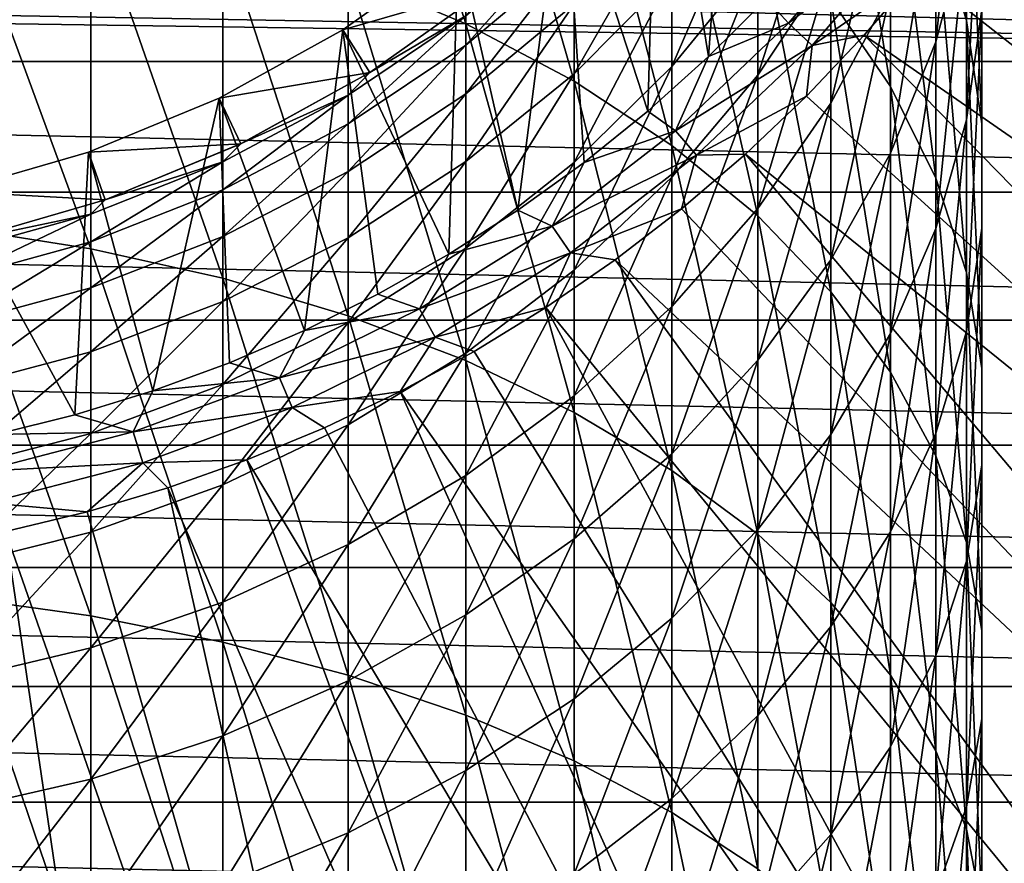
# Model space of a CAD drawing. Header units: metres. Extents: x -109 to 109, y -342 to 116.
# Tile 163 of 213: x -73 to -63, y 65 to 73. Entities that reach past the tile are written whole.
import ezdxf

# ---------------------------------------------------------------- set-up
doc = ezdxf.new("R2010")
doc.units = ezdxf.units.M
doc.layers.add('solid_505140_SW0001', color=7, linetype='CONTINUOUS')

msp = doc.modelspace()

# ---------------------------------------------------------------- linework, layer by layer
at = {"layer": 'solid_505140_SW0001'}
for points in [[(-66.226303, 72.749229, -248), (-65.916206, 76.949707, -248), (-66.727341, 75.806534, -248)], [(-66.226303, 72.749229, -248), (-65.653786, 73.321503, -248), (-65.916206, 76.949707, -248)], [(-68.632736, 73.074051, -1.697865), (-68.632736, 76.216667, -4.39801), (-69.797798, 76.753525, -3.818546)], [(-69.797798, 73.566055, -1.079865), (-68.632736, 73.074051, -1.697865), (-69.797798, 76.753525, -3.818546)], [(-63.671257, 73.107491, -12.938473), (-63.671257, 75.409157, -15.609625), (-63.97385, 76.483429, -14.751868)], [(-63.97385, 74.114586, -12.00276), (-63.671257, 73.107491, -12.938473), (-63.97385, 76.483429, -14.751868)], [(-67.559906, 72.50647, -2.410791), (-67.559906, 75.597343, -5.06648), (-68.632736, 76.216667, -4.39801)], [(-68.632736, 73.074051, -1.697865), (-67.559906, 72.50647, -2.410791), (-68.632736, 76.216667, -4.39801)], [(-64.423302, 72.4533, -8.460037), (-64.423302, 75.091812, -11.0948), (-65.014343, 76.02771, -10.22524)], [(-65.014343, 73.321533, -7.522904), (-64.423302, 72.4533, -8.460037), (-65.014343, 76.02771, -10.22524)], [(-66.829002, 72.208778, -248), (-66.727341, 75.806534, -248), (-67.661324, 74.761406, -248)], [(-66.829002, 72.208778, -248), (-66.226303, 72.749229, -248), (-66.727341, 75.806534, -248)], [(-63.97385, 72.894943, -21.591791), (-63.97385, 74.549896, -24.222797), (-63.671257, 75.74012, -23.534912)], [(-63.671257, 74.030373, -20.816799), (-63.97385, 72.894943, -21.591791), (-63.671257, 75.74012, -23.534912)], [(-66.591896, 71.869972, -3.210284), (-66.591896, 74.902824, -5.81612), (-67.559906, 75.597343, -5.06648)], [(-67.559906, 72.50647, -2.410791), (-66.591896, 71.869972, -3.210284), (-67.559906, 75.597343, -5.06648)], [(-63.519066, 72.082329, -13.89097), (-63.519066, 74.315613, -16.482765), (-63.671257, 75.409157, -15.609625)], [(-63.671257, 73.107491, -12.938473), (-63.519066, 72.082329, -13.89097), (-63.671257, 75.409157, -15.609625)], [(-63.671257, 72.122086, -18.234198), (-63.671257, 74.030373, -20.816799), (-63.519066, 75.186165, -20.027905)], [(-63.519066, 73.21563, -17.361055), (-63.671257, 72.122086, -18.234198), (-63.519066, 75.186165, -20.027905)], [(-63.97385, 71.54673, -9.438554), (-63.97385, 74.114586, -12.00276), (-64.423302, 75.091812, -11.0948)], [(-64.423302, 72.4533, -8.460037), (-63.97385, 71.54673, -9.438554), (-64.423302, 75.091812, -11.0948)], [(-51.356319, 67.002838, -253.347092), (-63.16473, 74.93998, -248.168854), (-63.636238, 74.253929, -248.168854)], [(-65.740044, 71.17202, -4.086971), (-65.740044, 74.141243, -6.63814), (-66.591896, 74.902824, -5.81612)], [(-66.591896, 71.869972, -3.210284), (-65.740044, 71.17202, -4.086971), (-66.591896, 74.902824, -5.81612)], [(-68.117752, 71.229637, -248), (-67.661324, 74.761406, -248), (-68.706581, 73.827301, -248)], [(-68.117752, 71.229637, -248), (-67.460106, 71.701744, -248), (-67.661324, 74.761406, -248)], [(-67.460106, 71.701744, -248), (-66.829002, 72.208778, -248), (-67.661324, 74.761406, -248)], [(-65.740044, 72.564522, -28.627897), (-65.740044, 73.694069, -31.214474), (-65.014343, 74.816689, -30.773493)], [(-65.014343, 73.651001, -28.104174), (-65.740044, 72.564522, -28.627897), (-65.014343, 74.816689, -30.773493)], [(-65.014343, 72.28891, -25.529533), (-65.014343, 73.651001, -28.104174), (-64.423302, 74.801796, -27.549452)], [(-64.423302, 73.394981, -24.89028), (-65.014343, 72.28891, -25.529533), (-64.423302, 74.801796, -27.549452)], [(-66.591896, 72.651062, -31.624184), (-66.591896, 73.556236, -34.208839), (-65.740044, 74.626968, -33.8783)], [(-65.740044, 73.694069, -31.214474), (-66.591896, 72.651062, -31.624184), (-65.740044, 74.626968, -33.8783)], [(-64.423302, 71.793198, -22.343796), (-64.423302, 73.394981, -24.89028), (-63.97385, 74.549896, -24.222797)], [(-63.97385, 72.894943, -21.591791), (-64.423302, 71.793198, -22.343796), (-63.97385, 74.549896, -24.222797)], [(-72.349083, 70.846695, 2.38855), (-72.349083, 74.301231, -0.156427), (-73.705383, 74.535782, 0.138185)], [(-73.705383, 71.058548, 2.699882), (-72.349083, 70.846695, 2.38855), (-73.705383, 74.535782, 0.138185)], [(-71.041443, 70.553589, 1.957807), (-71.041443, 73.976723, -0.564037), (-72.349083, 74.301231, -0.156427)], [(-72.349083, 70.846695, 2.38855), (-71.041443, 70.553589, 1.957807), (-72.349083, 74.301231, -0.156427)], [(-67.559906, 72.579781, -34.510273), (-67.559906, 73.269257, -37.081512), (-66.591896, 74.265526, -36.853962)], [(-66.591896, 73.556236, -34.208839), (-67.559906, 72.579781, -34.510273), (-66.591896, 74.265526, -36.853962)], [(-65.433945, 73.080933, -248.018936), (-64.426521, 74.254433, -248.018936), (-65.653786, 73.321503, -248)], [(-64.172699, 74.057961, -248.075546), (-64.426521, 74.254433, -248.018936), (-65.433945, 73.080933, -248.018936)], [(-52.945313, 64.815773, -253.347092), (-63.636238, 74.253929, -248.168854), (-64.142998, 73.593506, -248.168854)], [(-52.945313, 64.815773, -253.347092), (-51.356319, 67.002838, -253.347092), (-63.636238, 74.253929, -248.168854)], [(-63.519066, 71.051117, -14.849084), (-63.519066, 73.21563, -17.361055), (-63.519066, 74.315613, -16.482765)], [(-63.519066, 72.082329, -13.89097), (-63.519066, 71.051117, -14.849084), (-63.519066, 74.315613, -16.482765)], [(-68.632736, 72.86338, -39.833004), (-68.632736, 73.1539, -42.410542), (-67.559906, 74.062622, -42.342445)], [(-67.559906, 73.764465, -39.697121), (-68.632736, 72.86338, -39.833004), (-67.559906, 74.062622, -42.342445)], [(-65.014343, 70.420784, -5.030574), (-65.014343, 73.321533, -7.522904), (-65.740044, 74.141243, -6.63814)], [(-65.740044, 71.17202, -4.086971), (-65.014343, 70.420784, -5.030574), (-65.740044, 74.141243, -6.63814)], [(-65.201302, 72.859787, -248.075546), (-64.172699, 74.057961, -248.075546), (-65.433945, 73.080933, -248.018936)], [(-65.201302, 72.859787, -248.075546), (-64.142998, 73.593506, -248.168854), (-64.172699, 74.057961, -248.075546)], [(-63.671257, 70.61245, -10.446981), (-63.671257, 73.107491, -12.938473), (-63.97385, 74.114586, -12.00276)], [(-63.97385, 71.54673, -9.438554), (-63.671257, 70.61245, -10.446981), (-63.97385, 74.114586, -12.00276)], [(-47.455353, 72.699448, -259), (-72.916481, 73.754372, -259), (-46.995686, 74.013107, -259)], [(-69.797798, 70.182655, 1.412704), (-69.797798, 73.566055, -1.079865), (-71.041443, 73.976723, -0.564037)], [(-71.041443, 70.553589, 1.957807), (-69.797798, 70.182655, 1.412704), (-71.041443, 73.976723, -0.564037)], [(-63.97385, 71.047813, -19.091953), (-63.97385, 72.894943, -21.591791), (-63.671257, 74.030373, -20.816799)], [(-63.671257, 72.122086, -18.234198), (-63.97385, 71.047813, -19.091953), (-63.671257, 74.030373, -20.816799)], [(-69.849777, 73.016167, -248), (-68.706581, 73.827301, -248), (-68.39534, 73.435623, -247.49971)], [(-68.800011, 70.793823, -248), (-68.706581, 73.827301, -248), (-69.849777, 73.016167, -248)], [(-68.800011, 70.793823, -248), (-68.117752, 71.229637, -248), (-68.706581, 73.827301, -248)], [(-68.632736, 72.380867, -37.28442), (-68.632736, 72.86338, -39.833004), (-67.559906, 73.764465, -39.697121)], [(-67.559906, 73.269257, -37.081512), (-68.632736, 72.380867, -37.28442), (-67.559906, 73.764465, -39.697121)], [(-47.455353, 72.699448, -259), (-74.083763, 73.404915, -259), (-72.916481, 73.754372, -259)], [(-66.591896, 71.555084, -29.114481), (-66.591896, 72.651062, -31.624184), (-65.740044, 73.694069, -31.214474)], [(-65.740044, 72.564522, -28.627897), (-66.591896, 71.555084, -29.114481), (-65.740044, 73.694069, -31.214474)], [(-68.632736, 69.738258, 0.759631), (-68.632736, 73.074051, -1.697865), (-69.797798, 73.566055, -1.079865)], [(-69.797798, 70.182655, 1.412704), (-68.632736, 69.738258, 0.759631), (-69.797798, 73.566055, -1.079865)], [(-65.740044, 71.244652, -26.133062), (-65.740044, 72.564522, -28.627897), (-65.014343, 73.651001, -28.104174)], [(-65.014343, 72.28891, -25.529533), (-65.740044, 71.244652, -26.133062), (-65.014343, 73.651001, -28.104174)], [(-65.201302, 72.859787, -248.075546), (-64.683632, 72.960503, -248.168854), (-64.142998, 73.593506, -248.168854)], [(-52.945313, 64.815773, -253.347092), (-64.142998, 73.593506, -248.168854), (-64.683632, 72.960503, -248.168854)], [(-67.559906, 71.699898, -31.997816), (-67.559906, 72.579781, -34.510273), (-66.591896, 73.556236, -34.208839)], [(-66.591896, 72.651062, -31.624184), (-67.559906, 71.699898, -31.997816), (-66.591896, 73.556236, -34.208839)], [(-47.455353, 72.699448, -259), (-75.283592, 73.193352, -259), (-74.083763, 73.404915, -259)], [(-69.849777, 73.016167, -248), (-68.39534, 73.435623, -247.49971), (-69.583672, 72.592529, -247.49971)], [(-69.58358, 72.592583, -45), (-69.583672, 72.592529, -247.49971), (-68.39534, 73.435623, -247.49971)], [(-68.39463, 73.436188, -45), (-69.58358, 72.592583, -45), (-68.39534, 73.435623, -247.49971)], [(-68.632736, 73.1539, -42.410542), (-69.58358, 72.592583, -45), (-68.39463, 73.436188, -45)], [(-65.014343, 70.738037, -23.063997), (-65.014343, 72.28891, -25.529533), (-64.423302, 73.394981, -24.89028)], [(-64.423302, 71.793198, -22.343796), (-65.014343, 70.738037, -23.063997), (-64.423302, 73.394981, -24.89028)], [(-65.433945, 73.080933, -248.018936), (-65.653786, 73.321503, -248), (-66.226303, 72.749229, -248)], [(-64.423302, 69.625092, -6.030029), (-64.423302, 72.4533, -8.460037), (-65.014343, 73.321533, -7.522904)], [(-65.014343, 70.420784, -5.030574), (-64.423302, 69.625092, -6.030029), (-65.014343, 73.321533, -7.522904)], [(-47.455353, 72.699448, -259), (-76.5, 73.122498, -259), (-75.283592, 73.193352, -259)], [(-68.632736, 71.709061, -34.779072), (-68.632736, 72.380867, -37.28442), (-67.559906, 73.269257, -37.081512)], [(-67.559906, 72.579781, -34.510273), (-68.632736, 71.709061, -34.779072), (-67.559906, 73.269257, -37.081512)], [(-63.671257, 70.025955, -15.80158), (-63.671257, 72.122086, -18.234198), (-63.519066, 73.21563, -17.361055)], [(-63.519066, 71.051117, -14.849084), (-63.671257, 70.025955, -15.80158), (-63.519066, 73.21563, -17.361055)], [(-47.455353, 72.699448, -259), (-105.544647, 72.699448, -259), (-76.5, 73.122498, -259)], [(-68.632736, 73.1539, -42.410542), (-69.797798, 72.366173, -42.469574), (-69.58358, 72.592583, -45)], [(-69.797798, 72.082283, -39.950798), (-69.797798, 72.366173, -42.469574), (-68.632736, 73.1539, -42.410542)], [(-68.632736, 72.86338, -39.833004), (-69.797798, 72.082283, -39.950798), (-68.632736, 73.1539, -42.410542)], [(-66.554916, 72.015366, -248.018936), (-65.433945, 73.080933, -248.018936), (-66.226303, 72.749229, -248)], [(-65.201302, 72.859787, -248.075546), (-65.433945, 73.080933, -248.018936), (-66.554916, 72.015366, -248.018936)], [(-63.519066, 69.661415, -11.473496), (-63.519066, 72.082329, -13.89097), (-63.671257, 73.107491, -12.938473)], [(-63.671257, 70.61245, -10.446981), (-63.519066, 69.661415, -11.473496), (-63.671257, 73.107491, -12.938473)], [(-71.076523, 72.338165, -248), (-69.849777, 73.016167, -248), (-69.583672, 72.592529, -247.49971)], [(-70.229973, 70.03627, -248), (-69.849777, 73.016167, -248), (-71.076523, 72.338165, -248)], [(-70.229973, 70.03627, -248), (-69.504807, 70.395638, -248), (-69.849777, 73.016167, -248)], [(-69.504807, 70.395638, -248), (-68.800011, 70.793823, -248), (-69.849777, 73.016167, -248)], [(-67.559906, 69.225601, 0.006246), (-67.559906, 72.50647, -2.410791), (-68.632736, 73.074051, -1.697865)], [(-68.632736, 69.738258, 0.759631), (-67.559906, 69.225601, 0.006246), (-68.632736, 73.074051, -1.697865)], [(-54.723965, 62.779942, -253.347092), (-64.683632, 72.960503, -248.168854), (-65.256653, 72.356667, -248.168854)], [(-65.201302, 72.859787, -248.075546), (-65.256653, 72.356667, -248.168854), (-64.683632, 72.960503, -248.168854)], [(-54.723965, 62.779942, -253.347092), (-52.945313, 64.815773, -253.347092), (-64.683632, 72.960503, -248.168854)], [(-64.423302, 70.005402, -19.924267), (-64.423302, 71.793198, -22.343796), (-63.97385, 72.894943, -21.591791)], [(-63.97385, 71.047813, -19.091953), (-64.423302, 70.005402, -19.924267), (-63.97385, 72.894943, -21.591791)], [(-69.797798, 71.610764, -37.460312), (-69.797798, 72.082283, -39.950798), (-68.632736, 72.86338, -39.833004)], [(-68.632736, 72.380867, -37.28442), (-69.797798, 71.610764, -37.460312), (-68.632736, 72.86338, -39.833004)], [(-66.34584, 71.77182, -248.075546), (-65.201302, 72.859787, -248.075546), (-66.554916, 72.015366, -248.018936)], [(-66.34584, 71.77182, -248.075546), (-65.256653, 72.356667, -248.168854), (-65.201302, 72.859787, -248.075546)], [(-47.973667, 71.407349, -259), (-105.026329, 71.407349, -259), (-105.544647, 72.699448, -259)], [(-47.973667, 71.407349, -259), (-105.544647, 72.699448, -259), (-47.455353, 72.699448, -259)], [(-66.554916, 72.015366, -248.018936), (-66.226303, 72.749229, -248), (-66.829002, 72.208778, -248)], [(-71.076523, 72.338165, -248), (-69.583672, 72.592529, -247.49971), (-70.860275, 71.887039, -247.49971)], [(-70.859512, 71.887405, -45), (-70.860275, 71.887039, -247.49971), (-69.583672, 72.592529, -247.49971)], [(-69.58358, 72.592583, -45), (-70.859512, 71.887405, -45), (-69.583672, 72.592529, -247.49971)], [(-69.797798, 72.366173, -42.469574), (-70.859512, 71.887405, -45), (-69.58358, 72.592583, -45)], [(-67.559906, 70.634537, -29.55822), (-67.559906, 71.699898, -31.997816), (-66.591896, 72.651062, -31.624184)], [(-66.591896, 71.555084, -29.114481), (-67.559906, 70.634537, -29.55822), (-66.591896, 72.651062, -31.624184)], [(-68.632736, 70.851723, -32.330994), (-68.632736, 71.709061, -34.779072), (-67.559906, 72.579781, -34.510273)], [(-67.559906, 71.699898, -31.997816), (-68.632736, 70.851723, -32.330994), (-67.559906, 72.579781, -34.510273)], [(-66.591896, 68.650688, -0.83862), (-66.591896, 71.869972, -3.210284), (-67.559906, 72.50647, -2.410791)], [(-67.559906, 69.225601, 0.006246), (-66.591896, 68.650688, -0.83862), (-67.559906, 72.50647, -2.410791)], [(-66.591896, 70.274445, -26.693794), (-66.591896, 71.555084, -29.114481), (-65.740044, 72.564522, -28.627897)], [(-65.740044, 71.244652, -26.133062), (-66.591896, 70.274445, -26.693794), (-65.740044, 72.564522, -28.627897)], [(-63.97385, 68.794258, -7.07362), (-63.97385, 71.54673, -9.438554), (-64.423302, 72.4533, -8.460037)], [(-64.423302, 69.625092, -6.030029), (-63.97385, 68.794258, -7.07362), (-64.423302, 72.4533, -8.460037)], [(-72.37162, 71.801712, -248), (-71.076523, 72.338165, -248), (-70.860275, 71.887039, -247.49971)], [(-71.733215, 69.437874, -248), (-71.076523, 72.338165, -248), (-72.37162, 71.801712, -248)], [(-71.733215, 69.437874, -248), (-70.973412, 69.716736, -248), (-71.076523, 72.338165, -248)], [(-70.973412, 69.716736, -248), (-70.229973, 70.03627, -248), (-71.076523, 72.338165, -248)], [(-69.797798, 72.366173, -42.469574), (-71.041443, 71.708679, -42.518848), (-70.859512, 71.887405, -45)], [(-71.041443, 71.430313, -40.049114), (-71.041443, 71.708679, -42.518848), (-69.797798, 72.366173, -42.469574)], [(-69.797798, 72.082283, -39.950798), (-71.041443, 71.430313, -40.049114), (-69.797798, 72.366173, -42.469574)], [(-69.797798, 70.954277, -35.012077), (-69.797798, 71.610764, -37.460312), (-68.632736, 72.380867, -37.28442)], [(-68.632736, 71.709061, -34.779072), (-69.797798, 70.954277, -35.012077), (-68.632736, 72.380867, -37.28442)], [(-66.34584, 71.77182, -248.075546), (-65.860497, 71.783646, -248.168854), (-65.256653, 72.356667, -248.168854)], [(-54.723965, 62.779942, -253.347092), (-65.256653, 72.356667, -248.168854), (-65.860497, 71.783646, -248.168854)], [(-66.554916, 72.015366, -248.018936), (-66.829002, 72.208778, -248), (-67.460106, 71.701744, -248)], [(-65.740044, 69.741852, -23.743952), (-65.740044, 71.244652, -26.133062), (-65.014343, 72.28891, -25.529533)], [(-65.014343, 70.738037, -23.063997), (-65.740044, 69.741852, -23.743952), (-65.014343, 72.28891, -25.529533)], [(-63.97385, 69.01886, -16.737293), (-63.97385, 71.047813, -19.091953), (-63.671257, 72.122086, -18.234198)], [(-63.671257, 70.025955, -15.80158), (-63.97385, 69.01886, -16.737293), (-63.671257, 72.122086, -18.234198)], [(-71.041443, 70.967979, -37.607124), (-71.041443, 71.430313, -40.049114), (-69.797798, 72.082283, -39.950798)], [(-69.797798, 71.610764, -37.460312), (-71.041443, 70.967979, -37.607124), (-69.797798, 72.082283, -39.950798)], [(-67.777939, 71.068672, -248.018936), (-66.554916, 72.015366, -248.018936), (-67.460106, 71.701744, -248)], [(-66.34584, 71.77182, -248.075546), (-66.554916, 72.015366, -248.018936), (-67.777939, 71.068672, -248.018936)], [(-63.519066, 68.704765, -12.506064), (-63.519066, 71.051117, -14.849084), (-63.519066, 72.082329, -13.89097)], [(-63.519066, 69.661415, -11.473496), (-63.519066, 68.704765, -12.506064), (-63.519066, 72.082329, -13.89097)], [(-72.37162, 71.801712, -248), (-70.860275, 71.887039, -247.49971), (-72.206497, 71.329475, -247.49971)], [(-72.206375, 71.329514, -45), (-72.206497, 71.329475, -247.49971), (-70.860275, 71.887039, -247.49971)], [(-70.859512, 71.887405, -45), (-72.206375, 71.329514, -45), (-70.860275, 71.887039, -247.49971)], [(-71.041443, 71.708679, -42.518848), (-72.206375, 71.329514, -45), (-70.859512, 71.887405, -45)], [(-65.740044, 68.020271, -1.765061), (-65.740044, 71.17202, -4.086971), (-66.591896, 71.869972, -3.210284)], [(-66.591896, 68.650688, -0.83862), (-65.740044, 68.020271, -1.765061), (-66.591896, 71.869972, -3.210284)], [(-73.71859, 71.413666, -248), (-72.37162, 71.801712, -248), (-72.206497, 71.329475, -247.49971)], [(-72.507446, 69.200432, -248), (-72.37162, 71.801712, -248), (-73.71859, 71.413666, -248)], [(-72.507446, 69.200432, -248), (-71.733215, 69.437874, -248), (-72.37162, 71.801712, -248)], [(-67.594574, 70.805229, -248.075546), (-66.34584, 71.77182, -248.075546), (-67.777939, 71.068672, -248.018936)], [(-67.594574, 70.805229, -248.075546), (-66.493492, 71.243011, -248.168854), (-66.34584, 71.77182, -248.075546)], [(-56.677925, 60.91177, -253.347092), (-65.860497, 71.783646, -248.168854), (-66.493492, 71.243011, -248.168854)], [(-66.34584, 71.77182, -248.075546), (-66.493492, 71.243011, -248.168854), (-65.860497, 71.783646, -248.168854)], [(-56.677925, 60.91177, -253.347092), (-54.723965, 62.779942, -253.347092), (-65.860497, 71.783646, -248.168854)], [(-65.014343, 69.00708, -20.721382), (-65.014343, 70.738037, -23.063997), (-64.423302, 71.793198, -22.343796)], [(-64.423302, 70.005402, -19.924267), (-65.014343, 69.00708, -20.721382), (-64.423302, 71.793198, -22.343796)], [(-71.041443, 71.708679, -42.518848), (-72.349083, 71.189125, -42.557781), (-72.206375, 71.329514, -45)], [(-72.349083, 70.915131, -40.126804), (-72.349083, 71.189125, -42.557781), (-71.041443, 71.708679, -42.518848)], [(-71.041443, 71.430313, -40.049114), (-72.349083, 70.915131, -40.126804), (-71.041443, 71.708679, -42.518848)], [(-69.797798, 70.116478, -32.619808), (-69.797798, 70.954277, -35.012077), (-68.632736, 71.709061, -34.779072)], [(-68.632736, 70.851723, -32.330994), (-69.797798, 70.116478, -32.619808), (-68.632736, 71.709061, -34.779072)], [(-68.632736, 69.81366, -29.953911), (-68.632736, 70.851723, -32.330994), (-67.559906, 71.699898, -31.997816)], [(-67.559906, 70.634537, -29.55822), (-68.632736, 69.81366, -29.953911), (-67.559906, 71.699898, -31.997816)], [(-67.777939, 71.068672, -248.018936), (-67.460106, 71.701744, -248), (-68.117752, 71.229637, -248)], [(-71.041443, 70.324272, -35.206562), (-71.041443, 70.967979, -37.607124), (-69.797798, 71.610764, -37.460312)], [(-69.797798, 70.954277, -35.012077), (-71.041443, 70.324272, -35.206562), (-69.797798, 71.610764, -37.460312)], [(-67.559906, 69.389664, -27.205151), (-67.559906, 70.634537, -29.55822), (-66.591896, 71.555084, -29.114481)], [(-66.591896, 70.274445, -26.693794), (-67.559906, 69.389664, -27.205151), (-66.591896, 71.555084, -29.114481)], [(-63.671257, 67.938034, -8.14911), (-63.671257, 70.61245, -10.446981), (-63.97385, 71.54673, -9.438554)], [(-63.97385, 68.794258, -7.07362), (-63.671257, 67.938034, -8.14911), (-63.97385, 71.54673, -9.438554)], [(-72.349083, 70.460052, -37.723137), (-72.349083, 70.915131, -40.126804), (-71.041443, 71.430313, -40.049114)], [(-71.041443, 70.967979, -37.607124), (-72.349083, 70.460052, -37.723137), (-71.041443, 71.430313, -40.049114)], [(-48.54948, 70.139618, -259), (-104.450523, 70.139618, -259), (-105.026329, 71.407349, -259)], [(-48.54948, 70.139618, -259), (-105.026329, 71.407349, -259), (-47.973667, 71.407349, -259)], [(-73.71859, 71.413666, -248), (-72.206497, 71.329475, -247.49971), (-73.607765, 70.925812, -247.49971)], [(-73.293739, 69.005219, -248), (-72.507446, 69.200432, -248), (-73.71859, 71.413666, -248)], [(-73.607231, 70.925934, -45), (-73.607765, 70.925812, -247.49971), (-72.206497, 71.329475, -247.49971)], [(-72.206375, 71.329514, -45), (-73.607231, 70.925934, -45), (-72.206497, 71.329475, -247.49971)], [(-72.349083, 71.189125, -42.557781), (-73.607231, 70.925934, -45), (-72.206375, 71.329514, -45)], [(-67.777939, 71.068672, -248.018936), (-68.117752, 71.229637, -248), (-68.800011, 70.793823, -248)], [(-67.594574, 70.805229, -248.075546), (-67.153923, 70.736244, -248.168854), (-66.493492, 71.243011, -248.168854)], [(-56.677925, 60.91177, -253.347092), (-66.493492, 71.243011, -248.168854), (-67.153923, 70.736244, -248.168854)], [(-66.591896, 68.816307, -24.375687), (-66.591896, 70.274445, -26.693794), (-65.740044, 71.244652, -26.133062)], [(-65.740044, 69.741852, -23.743952), (-66.591896, 68.816307, -24.375687), (-65.740044, 71.244652, -26.133062)], [(-72.349083, 71.189125, -42.557781), (-73.705383, 70.813606, -42.585922), (-73.607231, 70.925934, -45)], [(-73.705383, 70.542763, -40.182961), (-73.705383, 70.813606, -42.585922), (-72.349083, 71.189125, -42.557781)], [(-72.349083, 70.915131, -40.126804), (-73.705383, 70.542763, -40.182961), (-72.349083, 71.189125, -42.557781)], [(-65.014343, 67.341728, -2.762216), (-65.014343, 70.420784, -5.030574), (-65.740044, 71.17202, -4.086971)], [(-65.740044, 68.020271, -1.765061), (-65.014343, 67.341728, -2.762216), (-65.740044, 71.17202, -4.086971)], [(-72.349083, 67.211464, 4.667981), (-72.349083, 70.846695, 2.38855), (-73.705383, 71.058548, 2.699882)], [(-73.705383, 67.399429, 4.994288), (-72.349083, 67.211464, 4.667981), (-73.705383, 71.058548, 2.699882)], [(-69.090462, 70.250572, -248.018936), (-67.777939, 71.068672, -248.018936), (-68.800011, 70.793823, -248)], [(-67.594574, 70.805229, -248.075546), (-67.777939, 71.068672, -248.018936), (-69.090462, 70.250572, -248.018936)], [(-64.423302, 68.041626, -17.645252), (-64.423302, 70.005402, -19.924267), (-63.97385, 71.047813, -19.091953)], [(-63.97385, 69.01886, -16.737293), (-64.423302, 68.041626, -17.645252), (-63.97385, 71.047813, -19.091953)], [(-63.671257, 67.753731, -13.532579), (-63.671257, 70.025955, -15.80158), (-63.519066, 71.051117, -14.849084)], [(-63.519066, 68.704765, -12.506064), (-63.671257, 67.753731, -13.532579), (-63.519066, 71.051117, -14.849084)], [(-72.349083, 69.826447, -35.360245), (-72.349083, 70.460052, -37.723137), (-71.041443, 70.967979, -37.607124)], [(-71.041443, 70.324272, -35.206562), (-72.349083, 69.826447, -35.360245), (-71.041443, 70.967979, -37.607124)], [(-71.041443, 69.502792, -32.860878), (-71.041443, 70.324272, -35.206562), (-69.797798, 70.954277, -35.012077)], [(-69.797798, 70.116478, -32.619808), (-71.041443, 69.502792, -32.860878), (-69.797798, 70.954277, -35.012077)], [(-73.705383, 70.092934, -37.806988), (-73.705383, 70.542763, -40.182961), (-72.349083, 70.915131, -40.126804)], [(-72.349083, 70.460052, -37.723137), (-73.705383, 70.092934, -37.806988), (-72.349083, 70.915131, -40.126804)], [(-71.041443, 66.951393, 4.216519), (-71.041443, 70.553589, 1.957807), (-72.349083, 70.846695, 2.38855)], [(-72.349083, 67.211464, 4.667981), (-71.041443, 66.951393, 4.216519), (-72.349083, 70.846695, 2.38855)], [(-69.797798, 69.102081, -30.296917), (-69.797798, 70.116478, -32.619808), (-68.632736, 70.851723, -32.330994)], [(-68.632736, 69.81366, -29.953911), (-69.797798, 69.102081, -30.296917), (-68.632736, 70.851723, -32.330994)], [(-69.090462, 70.250572, -248.018936), (-68.800011, 70.793823, -248), (-69.504807, 70.395638, -248)], [(-68.934692, 69.969925, -248.075546), (-67.594574, 70.805229, -248.075546), (-69.090462, 70.250572, -248.018936)], [(-68.934692, 69.969925, -248.075546), (-67.839966, 70.26474, -248.168854), (-67.594574, 70.805229, -248.075546)], [(-67.594574, 70.805229, -248.075546), (-67.839966, 70.26474, -248.168854), (-67.153923, 70.736244, -248.168854)], [(-58.791473, 59.226273, -253.347092), (-67.153923, 70.736244, -248.168854), (-67.839966, 70.26474, -248.168854)], [(-58.791473, 59.226273, -253.347092), (-56.677925, 60.91177, -253.347092), (-67.153923, 70.736244, -248.168854)], [(-65.740044, 68.064545, -21.473951), (-65.740044, 69.741852, -23.743952), (-65.014343, 70.738037, -23.063997)], [(-65.014343, 69.00708, -20.721382), (-65.740044, 68.064545, -21.473951), (-65.014343, 70.738037, -23.063997)], [(-69.797798, 66.622284, 3.645196), (-69.797798, 70.182655, 1.412704), (-71.041443, 70.553589, 1.957807)], [(-71.041443, 66.951393, 4.216519), (-69.797798, 66.622284, 3.645196), (-71.041443, 70.553589, 1.957807)], [(-68.632736, 68.600685, -27.661139), (-68.632736, 69.81366, -29.953911), (-67.559906, 70.634537, -29.55822)], [(-67.559906, 69.389664, -27.205151), (-68.632736, 68.600685, -27.661139), (-67.559906, 70.634537, -29.55822)], [(-63.519066, 67.066444, -9.243892), (-63.519066, 69.661415, -11.473496), (-63.671257, 70.61245, -10.446981)], [(-63.671257, 67.938034, -8.14911), (-63.519066, 67.066444, -9.243892), (-63.671257, 70.61245, -10.446981)], [(-73.705383, 69.466621, -35.471321), (-73.705383, 70.092934, -37.806988), (-72.349083, 70.460052, -37.723137)], [(-72.349083, 69.826447, -35.360245), (-73.705383, 69.466621, -35.471321), (-72.349083, 70.460052, -37.723137)], [(-69.090462, 70.250572, -248.018936), (-69.504807, 70.395638, -248), (-70.229973, 70.03627, -248)], [(-64.423302, 66.623032, -3.818393), (-64.423302, 69.625092, -6.030029), (-65.014343, 70.420784, -5.030574)], [(-65.014343, 67.341728, -2.762216), (-64.423302, 66.623032, -3.818393), (-65.014343, 70.420784, -5.030574)], [(-72.349083, 69.017853, -33.051369), (-72.349083, 69.826447, -35.360245), (-71.041443, 70.324272, -35.206562)], [(-71.041443, 69.502792, -32.860878), (-72.349083, 69.017853, -33.051369), (-71.041443, 70.324272, -35.206562)], [(-70.479019, 69.569458, -248.018936), (-69.090462, 70.250572, -248.018936), (-70.229973, 70.03627, -248)], [(-68.934692, 69.969925, -248.075546), (-69.090462, 70.250572, -248.018936), (-70.479019, 69.569458, -248.018936)], [(-68.934692, 69.969925, -248.075546), (-68.549744, 69.829781, -248.168854), (-67.839966, 70.26474, -248.168854)], [(-61.047607, 57.737011, -253.347092), (-67.839966, 70.26474, -248.168854), (-68.549744, 69.829781, -248.168854)], [(-61.047607, 57.737011, -253.347092), (-58.791473, 59.226273, -253.347092), (-67.839966, 70.26474, -248.168854)], [(-67.559906, 67.97226, -24.951797), (-67.559906, 69.389664, -27.205151), (-66.591896, 70.274445, -26.693794)], [(-66.591896, 68.816307, -24.375687), (-67.559906, 67.97226, -24.951797), (-66.591896, 70.274445, -26.693794)], [(-68.632736, 66.227982, 2.96071), (-68.632736, 69.738258, 0.759631), (-69.797798, 70.182655, 1.412704)], [(-69.797798, 66.622284, 3.645196), (-68.632736, 66.227982, 2.96071), (-69.797798, 70.182655, 1.412704)], [(-49.181351, 68.899498, -259), (-103.818649, 68.899498, -259), (-104.450523, 70.139618, -259)], [(-49.181351, 68.899498, -259), (-104.450523, 70.139618, -259), (-48.54948, 70.139618, -259)], [(-71.041443, 68.508148, -30.583214), (-71.041443, 69.502792, -32.860878), (-69.797798, 70.116478, -32.619808)], [(-69.797798, 69.102081, -30.296917), (-71.041443, 68.508148, -30.583214), (-69.797798, 70.116478, -32.619808)], [(-70.479019, 69.569458, -248.018936), (-70.229973, 70.03627, -248), (-70.973412, 69.716736, -248)], [(-70.35244, 69.274483, -248.075546), (-68.934692, 69.969925, -248.075546), (-70.479019, 69.569458, -248.018936)], [(-70.35244, 69.274483, -248.075546), (-69.281319, 69.432571, -248.168854), (-68.934692, 69.969925, -248.075546)], [(-68.934692, 69.969925, -248.075546), (-69.281319, 69.432571, -248.168854), (-68.549744, 69.829781, -248.168854)], [(-65.014343, 67.105728, -18.514812), (-65.014343, 69.00708, -20.721382), (-64.423302, 70.005402, -19.924267)], [(-64.423302, 68.041626, -17.645252), (-65.014343, 67.105728, -18.514812), (-64.423302, 70.005402, -19.924267)], [(-63.97385, 66.819443, -14.541007), (-63.97385, 69.01886, -16.737293), (-63.671257, 70.025955, -15.80158)], [(-63.671257, 67.753731, -13.532579), (-63.97385, 66.819443, -14.541007), (-63.671257, 70.025955, -15.80158)], [(-73.705383, 68.667351, -33.189053), (-73.705383, 69.466621, -35.471321), (-72.349083, 69.826447, -35.360245)], [(-72.349083, 69.017853, -33.051369), (-73.705383, 68.667351, -33.189053), (-72.349083, 69.826447, -35.360245)], [(-69.797798, 67.916763, -28.056412), (-69.797798, 69.102081, -30.296917), (-68.632736, 69.81366, -29.953911)], [(-68.632736, 68.600685, -27.661139), (-69.797798, 67.916763, -28.056412), (-68.632736, 69.81366, -29.953911)], [(-61.047607, 57.737011, -253.347092), (-68.549744, 69.829781, -248.168854), (-69.281319, 69.432571, -248.168854)], [(-70.479019, 69.569458, -248.018936), (-70.973412, 69.716736, -248), (-71.733215, 69.437874, -248)], [(-67.559906, 65.773117, 2.171086), (-67.559906, 69.225601, 0.006246), (-68.632736, 69.738258, 0.759631)], [(-68.632736, 66.227982, 2.96071), (-67.559906, 65.773117, 2.171086), (-68.632736, 69.738258, 0.759631)], [(-66.591896, 67.18885, -22.173151), (-66.591896, 68.816307, -24.375687), (-65.740044, 69.741852, -23.743952)], [(-65.740044, 68.064545, -21.473951), (-66.591896, 67.18885, -22.173151), (-65.740044, 69.741852, -23.743952)], [(-63.519066, 66.18972, -10.345128), (-63.519066, 68.704765, -12.506064), (-63.519066, 69.661415, -11.473496)], [(-63.519066, 67.066444, -9.243892), (-63.519066, 66.18972, -10.345128), (-63.519066, 69.661415, -11.473496)], [(-71.929359, 69.03231, -248.018936), (-70.479019, 69.569458, -248.018936), (-71.733215, 69.437874, -248)], [(-70.35244, 69.274483, -248.075546), (-70.479019, 69.569458, -248.018936), (-71.929359, 69.03231, -248.018936)], [(-63.97385, 65.872589, -4.921209), (-63.97385, 68.794258, -7.07362), (-64.423302, 69.625092, -6.030029)], [(-64.423302, 66.623032, -3.818393), (-63.97385, 65.872589, -4.921209), (-64.423302, 69.625092, -6.030029)], [(-72.349083, 68.038818, -30.809448), (-72.349083, 69.017853, -33.051369), (-71.041443, 69.502792, -32.860878)], [(-71.041443, 68.508148, -30.583214), (-72.349083, 68.038818, -30.809448), (-71.041443, 69.502792, -32.860878)], [(-71.929359, 69.03231, -248.018936), (-71.733215, 69.437874, -248), (-72.507446, 69.200432, -248)], [(-70.35244, 69.274483, -248.075546), (-70.032684, 69.074188, -248.168854), (-69.281319, 69.432571, -248.168854)], [(-63.428158, 56.455986, -253.347092), (-69.281319, 69.432571, -248.168854), (-70.032684, 69.074188, -248.168854)], [(-63.428158, 56.455986, -253.347092), (-61.047607, 57.737011, -253.347092), (-69.281319, 69.432571, -248.168854)], [(-68.632736, 67.219604, -25.465527), (-68.632736, 68.600685, -27.661139), (-67.559906, 69.389664, -27.205151)], [(-67.559906, 67.97226, -24.951797), (-68.632736, 67.219604, -25.465527), (-67.559906, 69.389664, -27.205151)], [(-71.833267, 68.726044, -248.075546), (-70.35244, 69.274483, -248.075546), (-71.929359, 69.03231, -248.018936)], [(-71.833267, 68.726044, -248.075546), (-70.801773, 68.755623, -248.168854), (-70.35244, 69.274483, -248.075546)], [(-70.35244, 69.274483, -248.075546), (-70.801773, 68.755623, -248.168854), (-70.032684, 69.074188, -248.168854)], [(-71.929359, 69.03231, -248.018936), (-72.507446, 69.200432, -248), (-73.293739, 69.005219, -248)], [(-66.591896, 65.263016, 1.285581), (-66.591896, 68.650688, -0.83862), (-67.559906, 69.225601, 0.006246)], [(-67.559906, 65.773117, 2.171086), (-66.591896, 65.263016, 1.285581), (-67.559906, 69.225601, 0.006246)], [(-71.041443, 67.345909, -28.386337), (-71.041443, 68.508148, -30.583214), (-69.797798, 69.102081, -30.296917)], [(-69.797798, 67.916763, -28.056412), (-71.041443, 67.345909, -28.386337), (-69.797798, 69.102081, -30.296917)], [(-73.705383, 67.699593, -30.972965), (-73.705383, 68.667351, -33.189053), (-72.349083, 69.017853, -33.051369)], [(-72.349083, 68.038818, -30.809448), (-73.705383, 67.699593, -30.972965), (-72.349083, 69.017853, -33.051369)], [(-73.426598, 68.644646, -248.018936), (-71.929359, 69.03231, -248.018936), (-73.293739, 69.005219, -248)], [(-71.833267, 68.726044, -248.075546), (-71.929359, 69.03231, -248.018936), (-73.426598, 68.644646, -248.018936)], [(-63.428158, 56.455986, -253.347092), (-70.032684, 69.074188, -248.168854), (-70.801773, 68.755623, -248.168854)], [(-65.740044, 66.22213, -19.335779), (-65.740044, 68.064545, -21.473951), (-65.014343, 69.00708, -20.721382)], [(-65.014343, 67.105728, -18.514812), (-65.740044, 66.22213, -19.335779), (-65.014343, 69.00708, -20.721382)], [(-64.423302, 65.91288, -15.519524), (-64.423302, 68.041626, -17.645252), (-63.97385, 69.01886, -16.737293)], [(-63.97385, 66.819443, -14.541007), (-64.423302, 65.91288, -15.519524), (-63.97385, 69.01886, -16.737293)], [(-49.868507, 67.688461, -259), (-103.131493, 67.688461, -259), (-103.818649, 68.899498, -259)], [(-49.868507, 67.688461, -259), (-103.818649, 68.899498, -259), (-49.181351, 68.899498, -259)], [(-67.559906, 66.390266, -22.810785), (-67.559906, 67.97226, -24.951797), (-66.591896, 68.816307, -24.375687)], [(-66.591896, 67.18885, -22.173151), (-67.559906, 66.390266, -22.810785), (-66.591896, 68.816307, -24.375687)], [(-63.671257, 65.099213, -6.057736), (-63.671257, 67.938034, -8.14911), (-63.97385, 68.794258, -7.07362)], [(-63.97385, 65.872589, -4.921209), (-63.671257, 65.099213, -6.057736), (-63.97385, 68.794258, -7.07362)], [(-73.361984, 68.330238, -248.075546), (-71.833267, 68.726044, -248.075546), (-73.426598, 68.644646, -248.018936)], [(-73.361984, 68.330238, -248.075546), (-72.384674, 68.241302, -248.168854), (-71.833267, 68.726044, -248.075546)], [(-71.833267, 68.726044, -248.075546), (-72.384674, 68.241302, -248.168854), (-71.586487, 68.477737, -248.168854)], [(-71.833267, 68.726044, -248.075546), (-71.586487, 68.477737, -248.168854), (-70.801773, 68.755623, -248.168854)], [(-65.91394, 55.393513, -253.347092), (-70.801773, 68.755623, -248.168854), (-71.586487, 68.477737, -248.168854)], [(-65.91394, 55.393513, -253.347092), (-63.428158, 56.455986, -253.347092), (-70.801773, 68.755623, -248.168854)], [(-63.671257, 65.318138, -11.43991), (-63.671257, 67.753731, -13.532579), (-63.519066, 68.704765, -12.506064)], [(-63.519066, 66.18972, -10.345128), (-63.671257, 65.318138, -11.43991), (-63.519066, 68.704765, -12.506064)], [(-69.797798, 66.567162, -25.910854), (-69.797798, 67.916763, -28.056412), (-68.632736, 68.600685, -27.661139)], [(-68.632736, 67.219604, -25.465527), (-69.797798, 66.567162, -25.910854), (-68.632736, 68.600685, -27.661139)], [(-65.740044, 64.703667, 0.314577), (-65.740044, 68.020271, -1.765061), (-66.591896, 68.650688, -0.83862)], [(-66.591896, 65.263016, 1.285581), (-65.740044, 64.703667, 0.314577), (-66.591896, 68.650688, -0.83862)], [(-72.349083, 66.894814, -28.647045), (-72.349083, 68.038818, -30.809448), (-71.041443, 68.508148, -30.583214)], [(-71.041443, 67.345909, -28.386337), (-72.349083, 66.894814, -28.647045), (-71.041443, 68.508148, -30.583214)], [(-68.484962, 54.55814, -253.347092), (-71.586487, 68.477737, -248.168854), (-72.384674, 68.241302, -248.168854)], [(-68.484962, 54.55814, -253.347092), (-65.91394, 55.393513, -253.347092), (-71.586487, 68.477737, -248.168854)], [(-73.361984, 68.330238, -248.075546), (-73.194138, 68.046974, -248.168854), (-72.384674, 68.241302, -248.168854)], [(-68.484962, 54.55814, -253.347092), (-72.384674, 68.241302, -248.168854), (-73.194138, 68.046974, -248.168854)], [(-71.120522, 53.956589, -253.347092), (-73.194138, 68.046974, -248.168854), (-74.012657, 67.895271, -248.168854)], [(-73.705383, 66.568771, -28.83548), (-73.705383, 67.699593, -30.972965), (-72.349083, 68.038818, -30.809448)], [(-72.349083, 66.894814, -28.647045), (-73.705383, 66.568771, -28.83548), (-72.349083, 68.038818, -30.809448)], [(-71.120522, 53.956589, -253.347092), (-68.484962, 54.55814, -253.347092), (-73.194138, 68.046974, -248.168854)], [(-66.591896, 65.401199, -20.098528), (-66.591896, 67.18885, -22.173151), (-65.740044, 68.064545, -21.473951)], [(-65.740044, 66.22213, -19.335779), (-66.591896, 65.401199, -20.098528), (-65.740044, 68.064545, -21.473951)], [(-65.014343, 64.101616, -0.730541), (-65.014343, 67.341728, -2.762216), (-65.740044, 68.020271, -1.765061)], [(-65.740044, 64.703667, 0.314577), (-65.014343, 64.101616, -0.730541), (-65.740044, 68.020271, -1.765061)], [(-65.014343, 65.044647, -16.456657), (-65.014343, 67.105728, -18.514812), (-64.423302, 68.041626, -17.645252)], [(-64.423302, 65.91288, -15.519524), (-65.014343, 65.044647, -16.456657), (-64.423302, 68.041626, -17.645252)], [(-71.041443, 66.022583, -26.282557), (-71.041443, 67.345909, -28.386337), (-69.797798, 67.916763, -28.056412)], [(-69.797798, 66.567162, -25.910854), (-71.041443, 66.022583, -26.282557), (-69.797798, 67.916763, -28.056412)], [(-68.632736, 65.678146, -23.379379), (-68.632736, 67.219604, -25.465527), (-67.559906, 67.97226, -24.951797)], [(-67.559906, 66.390266, -22.810785), (-68.632736, 65.678146, -23.379379), (-67.559906, 67.97226, -24.951797)], [(-63.519066, 64.311966, -7.214649), (-63.519066, 67.066444, -9.243892), (-63.671257, 67.938034, -8.14911)], [(-63.671257, 65.099213, -6.057736), (-63.519066, 64.311966, -7.214649), (-63.671257, 67.938034, -8.14911)], [(-71.120522, 53.956589, -253.347092), (-74.012657, 67.895271, -248.168854), (-74.83799, 67.786613, -248.168854)], [(-73.799393, 53.593712, -253.347092), (-71.120522, 53.956589, -253.347092), (-74.83799, 67.786613, -248.168854)], [(-63.97385, 64.461906, -12.5154), (-63.97385, 66.819443, -14.541007), (-63.671257, 67.753731, -13.532579)], [(-63.671257, 65.318138, -11.43991), (-63.97385, 64.461906, -12.5154), (-63.671257, 67.753731, -13.532579)], [(-50.609406, 66.509354, -259), (-102.390594, 66.509354, -259), (-103.131493, 67.688461, -259)], [(-50.609406, 66.509354, -259), (-103.131493, 67.688461, -259), (-49.868507, 67.688461, -259)], [(-72.349083, 63.415901, 6.669093), (-72.349083, 67.211464, 4.667981), (-73.705383, 67.399429, 4.994288)], [(-73.705383, 63.578938, 7.008547), (-72.349083, 63.415901, 6.669093), (-73.705383, 67.399429, 4.994288)], [(-72.349083, 65.592262, -26.576279), (-72.349083, 66.894814, -28.647045), (-71.041443, 67.345909, -28.386337)], [(-71.041443, 66.022583, -26.282557), (-72.349083, 65.592262, -26.576279), (-71.041443, 67.345909, -28.386337)], [(-64.423302, 63.46394, -1.837521), (-64.423302, 66.623032, -3.818393), (-65.014343, 67.341728, -2.762216)], [(-65.014343, 64.101616, -0.730541), (-64.423302, 63.46394, -1.837521), (-65.014343, 67.341728, -2.762216)], [(-71.041443, 63.190334, 6.199441), (-71.041443, 66.951393, 4.216519), (-72.349083, 67.211464, 4.667981)], [(-72.349083, 63.415901, 6.669093), (-71.041443, 63.190334, 6.199441), (-72.349083, 67.211464, 4.667981)], [(-69.797798, 65.060844, -23.872263), (-69.797798, 66.567162, -25.910854), (-68.632736, 67.219604, -25.465527)], [(-68.632736, 65.678146, -23.379379), (-69.797798, 65.060844, -23.872263), (-68.632736, 67.219604, -25.465527)], [(-67.559906, 64.652542, -20.794113), (-67.559906, 66.390266, -22.810785), (-66.591896, 67.18885, -22.173151)], [(-66.591896, 65.401199, -20.098528), (-67.559906, 64.652542, -20.794113), (-66.591896, 67.18885, -22.173151)], [(-65.740044, 64.224937, -17.341421), (-65.740044, 66.22213, -19.335779), (-65.014343, 67.105728, -18.514812)], [(-65.014343, 65.044647, -16.456657), (-65.740044, 64.224937, -17.341421), (-65.014343, 67.105728, -18.514812)], [(-63.519066, 63.520073, -8.378384), (-63.519066, 66.18972, -10.345128), (-63.519066, 67.066444, -9.243892)], [(-63.519066, 64.311966, -7.214649), (-63.519066, 63.520073, -8.378384), (-63.519066, 67.066444, -9.243892)], [(-69.797798, 62.904881, 5.6051), (-69.797798, 66.622284, 3.645196), (-71.041443, 66.951393, 4.216519)], [(-71.041443, 63.190334, 6.199441), (-69.797798, 62.904881, 5.6051), (-71.041443, 66.951393, 4.216519)], [(-73.705383, 65.281227, -26.788574), (-73.705383, 66.568771, -28.83548), (-72.349083, 66.894814, -28.647045)], [(-72.349083, 65.592262, -26.576279), (-73.705383, 65.281227, -26.788574), (-72.349083, 66.894814, -28.647045)], [(-64.423302, 63.631073, -13.55899), (-64.423302, 65.91288, -15.519524), (-63.97385, 66.819443, -14.541007)], [(-63.97385, 64.461906, -12.5154), (-64.423302, 63.631073, -13.55899), (-63.97385, 66.819443, -14.541007)], [(-71.041443, 64.545601, -24.283661), (-71.041443, 66.022583, -26.282557), (-69.797798, 66.567162, -25.910854)], [(-69.797798, 65.060844, -23.872263), (-71.041443, 64.545601, -24.283661), (-69.797798, 66.567162, -25.910854)], [(-68.632736, 62.562889, 4.893036), (-68.632736, 66.227982, 2.96071), (-69.797798, 66.622284, 3.645196)], [(-69.797798, 62.904881, 5.6051), (-68.632736, 62.562889, 4.893036), (-69.797798, 66.622284, 3.645196)], [(-63.97385, 62.7981, -2.993384), (-63.97385, 65.872589, -4.921209), (-64.423302, 66.623032, -3.818393)], [(-64.423302, 63.46394, -1.837521), (-63.97385, 62.7981, -2.993384), (-64.423302, 66.623032, -3.818393)], [(-51.401993, 65.365311, -259), (-101.598007, 65.365311, -259), (-102.390594, 66.509354, -259)], [(-51.401993, 65.365311, -259), (-102.390594, 66.509354, -259), (-50.609406, 66.509354, -259)], [(-68.632736, 63.984955, -21.414383), (-68.632736, 65.678146, -23.379379), (-67.559906, 66.390266, -22.810785)], [(-67.559906, 64.652542, -20.794113), (-68.632736, 63.984955, -21.414383), (-67.559906, 66.390266, -22.810785)], [(-67.559906, 62.168362, 4.071598), (-67.559906, 65.773117, 2.171086), (-68.632736, 66.227982, 2.96071)], [(-68.632736, 62.562889, 4.893036), (-67.559906, 62.168362, 4.071598), (-68.632736, 66.227982, 2.96071)], [(-66.591896, 63.46336, -18.163441), (-66.591896, 65.401199, -20.098528), (-65.740044, 66.22213, -19.335779)], [(-65.740044, 64.224937, -17.341421), (-66.591896, 63.46336, -18.163441), (-65.740044, 66.22213, -19.335779)], [(-63.671257, 62.732822, -9.535296), (-63.671257, 65.318138, -11.43991), (-63.519066, 66.18972, -10.345128)], [(-63.519066, 63.520073, -8.378384), (-63.671257, 62.732822, -9.535296), (-63.519066, 66.18972, -10.345128)], [(-72.349083, 64.138451, -24.608749), (-72.349083, 65.592262, -26.576279), (-71.041443, 66.022583, -26.282557)], [(-71.041443, 64.545601, -24.283661), (-72.349083, 64.138451, -24.608749), (-71.041443, 66.022583, -26.282557)], [(-65.014343, 62.835381, -14.558446), (-65.014343, 65.044647, -16.456657), (-64.423302, 65.91288, -15.519524)], [(-64.423302, 63.631073, -13.55899), (-65.014343, 62.835381, -14.558446), (-64.423302, 65.91288, -15.519524)], [(-63.671257, 62.111904, -4.184579), (-63.671257, 65.099213, -6.057736), (-63.97385, 65.872589, -4.921209)], [(-63.97385, 62.7981, -2.993384), (-63.671257, 62.111904, -4.184579), (-63.97385, 65.872589, -4.921209)], [(-66.591896, 61.725933, 3.150416), (-66.591896, 65.263016, 1.285581), (-67.559906, 65.773117, 2.171086)], [(-67.559906, 62.168362, 4.071598), (-66.591896, 61.725933, 3.150416), (-67.559906, 65.773117, 2.171086)], [(-69.797798, 63.406254, -21.952065), (-69.797798, 65.060844, -23.872263), (-68.632736, 65.678146, -23.379379)], [(-68.632736, 63.984955, -21.414383), (-69.797798, 63.406254, -21.952065), (-68.632736, 65.678146, -23.379379)], [(-73.705383, 63.844173, -24.843718), (-73.705383, 65.281227, -26.788574), (-72.349083, 65.592262, -26.576279)], [(-72.349083, 64.138451, -24.608749), (-73.705383, 63.844173, -24.843718), (-72.349083, 65.592262, -26.576279)], [(-67.559906, 62.768837, -18.91308), (-67.559906, 64.652542, -20.794113), (-66.591896, 65.401199, -20.098528)], [(-66.591896, 63.46336, -18.163441), (-67.559906, 62.768837, -18.91308), (-66.591896, 65.401199, -20.098528)], [(-52.245335, 64.257721, -259), (-100.754662, 64.257721, -259), (-101.598007, 65.365311, -259)], [(-52.245335, 64.257721, -259), (-101.598007, 65.365311, -259), (-51.401993, 65.365311, -259)], [(-63.97385, 61.959446, -10.671824), (-63.97385, 64.461906, -12.5154), (-63.671257, 65.318138, -11.43991)], [(-63.671257, 62.732822, -9.535296), (-63.97385, 61.959446, -10.671824), (-63.671257, 65.318138, -11.43991)], [(-65.740044, 61.240784, 2.140291), (-65.740044, 64.703667, 0.314577), (-66.591896, 65.263016, 1.285581)], [(-66.591896, 61.725933, 3.150416), (-65.740044, 61.240784, 2.140291), (-66.591896, 65.263016, 1.285581)], [(-63.519066, 61.413403, -5.397141), (-63.519066, 64.311966, -7.214649), (-63.671257, 65.099213, -6.057736)], [(-63.671257, 62.111904, -4.184579), (-63.519066, 61.413403, -5.397141), (-63.671257, 65.099213, -6.057736)], [(-71.041443, 62.923229, -22.400852), (-71.041443, 64.545601, -24.283661), (-69.797798, 65.060844, -23.872263)], [(-69.797798, 63.406254, -21.952065), (-71.041443, 62.923229, -22.400852), (-69.797798, 65.060844, -23.872263)], [(-65.740044, 62.084152, -15.502048), (-65.740044, 64.224937, -17.341421), (-65.014343, 65.044647, -16.456657)], [(-65.014343, 62.835381, -14.558446), (-65.740044, 62.084152, -15.502048), (-65.014343, 65.044647, -16.456657)]]:
    msp.add_3dface(points, dxfattribs=at)

doc.saveas('drawing.dxf')
